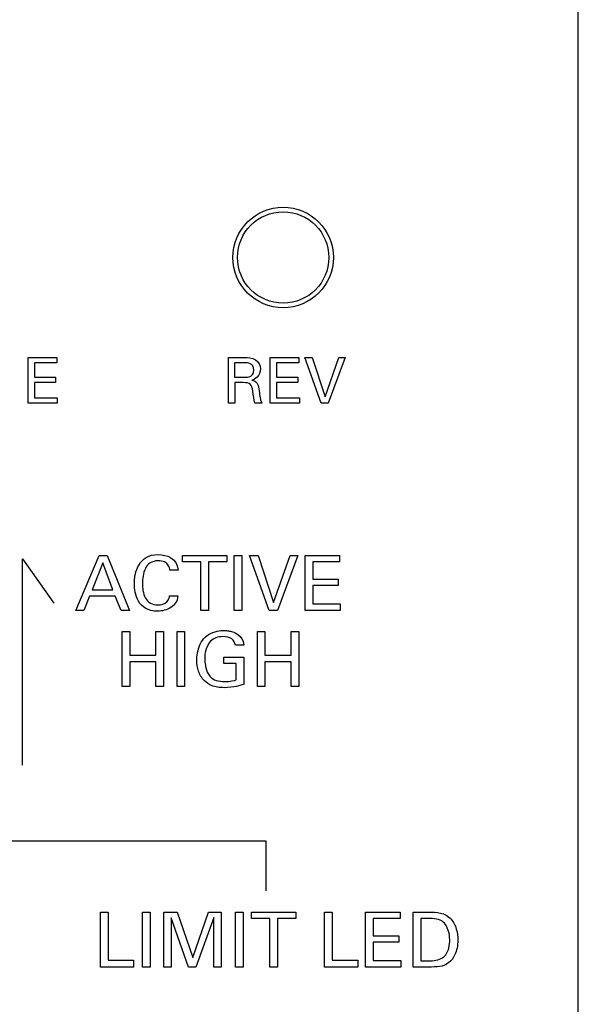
# Model space of a CAD drawing. Header units: inches. Extents: x 0 to 34, y 0 to 22.
# Tile 21 of 89: x 18.6 to 19.2, y 6.2 to 7.2. Entities that reach past the tile are written whole.
import ezdxf

# ---------------------------------------------------------------- set-up
doc = ezdxf.new("R2010")
doc.units = ezdxf.units.IN
doc.header["$LTSCALE"] = 1.87
doc.header["$MEASUREMENT"] = 0
doc.layers.get('0').update_dxf_attribs({"linetype": 'CONTINUOUS'})
doc.layers.add('DATUMCURVES', color=7, linetype='CONTINUOUS')

msp = doc.modelspace()

# ---------------------------------------------------------------- linework, layer by layer
at = {"color": 7, "linetype": 'CONTINUOUS'}
for radius in [0.055, 0.05]:
    msp.add_circle((18.8955, 6.974), radius, dxfattribs=at)
at = {"layer": 'DATUMCURVES', "color": 40, "linetype": 'CONTINUOUS'}
for points in [[(19.2187, 3.8002, 0.334), (19.2187, 3.8002, 0.334), (19.2187, 7.4971, 0.334), (19.2187, 7.4971, 0.334)], [(18.6162, 6.8645, 0.334), (18.6162, 6.8645, 0.334), (18.6476, 6.8645, 0.334), (18.6476, 6.8645, 0.334)], [(18.6162, 6.8144, 0.334), (18.6162, 6.8144, 0.334), (18.6162, 6.8645, 0.334), (18.6162, 6.8645, 0.334)], [(18.6476, 6.8586, 0.334), (18.6476, 6.8586, 0.334), (18.6231, 6.8586, 0.334), (18.6231, 6.8586, 0.334)], [(18.6231, 6.8586, 0.334), (18.6231, 6.8586, 0.334), (18.6231, 6.843, 0.334), (18.6231, 6.843, 0.334)], [(18.6476, 6.8645, 0.334), (18.6476, 6.8645, 0.334), (18.6476, 6.8586, 0.334), (18.6476, 6.8586, 0.334)], [(18.8357, 6.8645, 0.334), (18.8357, 6.8645, 0.334), (18.8536, 6.8645, 0.334), (18.8536, 6.8645, 0.334)], [(18.8357, 6.8144, 0.334), (18.8357, 6.8144, 0.334), (18.8357, 6.8645, 0.334), (18.8357, 6.8645, 0.334)], [(18.8534, 6.8587, 0.334), (18.8534, 6.8587, 0.334), (18.8424, 6.8587, 0.334), (18.8424, 6.8587, 0.334)], [(18.8424, 6.8587, 0.334), (18.8424, 6.8587, 0.334), (18.8424, 6.8429, 0.334), (18.8424, 6.8429, 0.334)], [(18.8634, 6.8505, 0.334), (18.8634, 6.8587, 0.334), (18.8562, 6.8587, 0.334), (18.8534, 6.8587, 0.334)], [(18.8813, 6.8645, 0.334), (18.8813, 6.8645, 0.334), (18.9128, 6.8645, 0.334), (18.9128, 6.8645, 0.334)], [(18.8813, 6.8144, 0.334), (18.8813, 6.8144, 0.334), (18.8813, 6.8645, 0.334), (18.8813, 6.8645, 0.334)], [(18.9128, 6.8586, 0.334), (18.9128, 6.8586, 0.334), (18.8883, 6.8586, 0.334), (18.8883, 6.8586, 0.334)], [(18.8883, 6.8586, 0.334), (18.8883, 6.8586, 0.334), (18.8883, 6.843, 0.334), (18.8883, 6.843, 0.334)], [(18.9128, 6.8645, 0.334), (18.9128, 6.8645, 0.334), (18.9128, 6.8586, 0.334), (18.9128, 6.8586, 0.334)], [(18.9373, 6.8144, 0.334), (18.9373, 6.8144, 0.334), (18.9194, 6.8645, 0.334), (18.9194, 6.8645, 0.334)], [(18.9194, 6.8645, 0.334), (18.9194, 6.8645, 0.334), (18.9271, 6.8645, 0.334), (18.9271, 6.8645, 0.334)], [(18.9271, 6.8645, 0.334), (18.9271, 6.8645, 0.334), (18.9414, 6.8216, 0.334), (18.9414, 6.8216, 0.334)], [(18.9414, 6.8216, 0.334), (18.9414, 6.8216, 0.334), (18.9564, 6.8645, 0.334), (18.9564, 6.8645, 0.334)], [(18.9634, 6.8645, 0.334), (18.9634, 6.8645, 0.334), (18.9449, 6.8144, 0.334), (18.9449, 6.8144, 0.334)], [(18.9564, 6.8645, 0.334), (18.9564, 6.8645, 0.334), (18.9634, 6.8645, 0.334), (18.9634, 6.8645, 0.334)], [(18.86, 6.844, 0.334), (18.861, 6.8446, 0.334), (18.8634, 6.8464, 0.334), (18.8634, 6.8505, 0.334)], [(18.6231, 6.843, 0.334), (18.6231, 6.843, 0.334), (18.6464, 6.843, 0.334), (18.6464, 6.843, 0.334)], [(18.6464, 6.8371, 0.334), (18.6464, 6.8371, 0.334), (18.6231, 6.8371, 0.334), (18.6231, 6.8371, 0.334)], [(18.6231, 6.8371, 0.334), (18.6231, 6.8371, 0.334), (18.6231, 6.8205, 0.334), (18.6231, 6.8205, 0.334)], [(18.6464, 6.843, 0.334), (18.6464, 6.843, 0.334), (18.6464, 6.8371, 0.334), (18.6464, 6.8371, 0.334)], [(18.8424, 6.8429, 0.334), (18.8424, 6.8429, 0.334), (18.8534, 6.8429, 0.334), (18.8534, 6.8429, 0.334)], [(18.8513, 6.837, 0.334), (18.8513, 6.837, 0.334), (18.8426, 6.837, 0.334), (18.8426, 6.837, 0.334)], [(18.8426, 6.837, 0.334), (18.8426, 6.837, 0.334), (18.8426, 6.8144, 0.334), (18.8426, 6.8144, 0.334)], [(18.8534, 6.8429, 0.334), (18.8542, 6.8429, 0.334), (18.8581, 6.8429, 0.334), (18.86, 6.844, 0.334)], [(18.8883, 6.843, 0.334), (18.8883, 6.843, 0.334), (18.9116, 6.843, 0.334), (18.9116, 6.843, 0.334)], [(18.9116, 6.8371, 0.334), (18.9116, 6.8371, 0.334), (18.8883, 6.8371, 0.334), (18.8883, 6.8371, 0.334)], [(18.8883, 6.8371, 0.334), (18.8883, 6.8371, 0.334), (18.8883, 6.8205, 0.334), (18.8883, 6.8205, 0.334)], [(18.9116, 6.843, 0.334), (18.9116, 6.843, 0.334), (18.9116, 6.8371, 0.334), (18.9116, 6.8371, 0.334)], [(18.6482, 6.8144, 0.334), (18.6482, 6.8144, 0.334), (18.6162, 6.8144, 0.334), (18.6162, 6.8144, 0.334)], [(18.6231, 6.8205, 0.334), (18.6231, 6.8205, 0.334), (18.6482, 6.8205, 0.334), (18.6482, 6.8205, 0.334)], [(18.6482, 6.8205, 0.334), (18.6482, 6.8205, 0.334), (18.6482, 6.8144, 0.334), (18.6482, 6.8144, 0.334)], [(18.8426, 6.8144, 0.334), (18.8426, 6.8144, 0.334), (18.8357, 6.8144, 0.334), (18.8357, 6.8144, 0.334)], [(18.872, 6.8144, 0.334), (18.872, 6.8144, 0.334), (18.8646, 6.8144, 0.334), (18.8646, 6.8144, 0.334)], [(18.9133, 6.8144, 0.334), (18.9133, 6.8144, 0.334), (18.8813, 6.8144, 0.334), (18.8813, 6.8144, 0.334)], [(18.8883, 6.8205, 0.334), (18.8883, 6.8205, 0.334), (18.9133, 6.8205, 0.334), (18.9133, 6.8205, 0.334)], [(18.9133, 6.8205, 0.334), (18.9133, 6.8205, 0.334), (18.9133, 6.8144, 0.334), (18.9133, 6.8144, 0.334)], [(18.9449, 6.8144, 0.334), (18.9449, 6.8144, 0.334), (18.9373, 6.8144, 0.334), (18.9373, 6.8144, 0.334)], [(18.61, 6.6441, 0.334), (18.61, 6.6441, 0.334), (18.6443, 6.5955, 0.334), (18.6443, 6.5955, 0.334)], [(18.61, 6.4182, 0.334), (18.61, 6.4182, 0.334), (18.61, 6.6441, 0.334), (18.61, 6.6441, 0.334)], [(18.6686, 6.5877, 0.334), (18.6686, 6.5877, 0.334), (18.6939, 6.6479, 0.334), (18.6939, 6.6479, 0.334)], [(18.6939, 6.6479, 0.334), (18.6939, 6.6479, 0.334), (18.7028, 6.6479, 0.334), (18.7028, 6.6479, 0.334)], [(18.7028, 6.6479, 0.334), (18.7028, 6.6479, 0.334), (18.7272, 6.5877, 0.334), (18.7272, 6.5877, 0.334)], [(18.7853, 6.6408, 0.334), (18.7853, 6.6408, 0.334), (18.7853, 6.6479, 0.334), (18.7853, 6.6479, 0.334)], [(18.7853, 6.6479, 0.334), (18.7853, 6.6479, 0.334), (18.8339, 6.6479, 0.334), (18.8339, 6.6479, 0.334)], [(18.8055, 6.6408, 0.334), (18.8055, 6.6408, 0.334), (18.7853, 6.6408, 0.334), (18.7853, 6.6408, 0.334)], [(18.8055, 6.5877, 0.334), (18.8055, 6.5877, 0.334), (18.8055, 6.6408, 0.334), (18.8055, 6.6408, 0.334)], [(18.8339, 6.6408, 0.334), (18.8339, 6.6408, 0.334), (18.8137, 6.6408, 0.334), (18.8137, 6.6408, 0.334)], [(18.8137, 6.6408, 0.334), (18.8137, 6.6408, 0.334), (18.8137, 6.5877, 0.334), (18.8137, 6.5877, 0.334)], [(18.8339, 6.6479, 0.334), (18.8339, 6.6479, 0.334), (18.8339, 6.6408, 0.334), (18.8339, 6.6408, 0.334)], [(18.8418, 6.6479, 0.334), (18.8418, 6.6479, 0.334), (18.8501, 6.6479, 0.334), (18.8501, 6.6479, 0.334)], [(18.8418, 6.5877, 0.334), (18.8418, 6.5877, 0.334), (18.8418, 6.6479, 0.334), (18.8418, 6.6479, 0.334)], [(18.8501, 6.6479, 0.334), (18.8501, 6.6479, 0.334), (18.8501, 6.5877, 0.334), (18.8501, 6.5877, 0.334)], [(18.8802, 6.5877, 0.334), (18.8802, 6.5877, 0.334), (18.8588, 6.6479, 0.334), (18.8588, 6.6479, 0.334)], [(18.8588, 6.6479, 0.334), (18.8588, 6.6479, 0.334), (18.8681, 6.6479, 0.334), (18.8681, 6.6479, 0.334)], [(18.8681, 6.6479, 0.334), (18.8681, 6.6479, 0.334), (18.8851, 6.5964, 0.334), (18.8851, 6.5964, 0.334)], [(18.8851, 6.5964, 0.334), (18.8851, 6.5964, 0.334), (18.9032, 6.6479, 0.334), (18.9032, 6.6479, 0.334)], [(18.9116, 6.6479, 0.334), (18.9116, 6.6479, 0.334), (18.8894, 6.5877, 0.334), (18.8894, 6.5877, 0.334)], [(18.9032, 6.6479, 0.334), (18.9032, 6.6479, 0.334), (18.9116, 6.6479, 0.334), (18.9116, 6.6479, 0.334)], [(18.9196, 6.6479, 0.334), (18.9196, 6.6479, 0.334), (18.9573, 6.6479, 0.334), (18.9573, 6.6479, 0.334)], [(18.9196, 6.5877, 0.334), (18.9196, 6.5877, 0.334), (18.9196, 6.6479, 0.334), (18.9196, 6.6479, 0.334)], [(18.9573, 6.6408, 0.334), (18.9573, 6.6408, 0.334), (18.9279, 6.6408, 0.334), (18.9279, 6.6408, 0.334)], [(18.9279, 6.6408, 0.334), (18.9279, 6.6408, 0.334), (18.9279, 6.622, 0.334), (18.9279, 6.622, 0.334)], [(18.9573, 6.6479, 0.334), (18.9573, 6.6479, 0.334), (18.9573, 6.6408, 0.334), (18.9573, 6.6408, 0.334)], [(18.698, 6.6396, 0.334), (18.698, 6.6396, 0.334), (18.6863, 6.6101, 0.334), (18.6863, 6.6101, 0.334)], [(18.7091, 6.6101, 0.334), (18.7091, 6.6101, 0.334), (18.698, 6.6396, 0.334), (18.698, 6.6396, 0.334)], [(18.7805, 6.6316, 0.334), (18.7805, 6.6316, 0.334), (18.7716, 6.6316, 0.334), (18.7716, 6.6316, 0.334)], [(18.9279, 6.622, 0.334), (18.9279, 6.622, 0.334), (18.9559, 6.622, 0.334), (18.9559, 6.622, 0.334)], [(18.9559, 6.622, 0.334), (18.9559, 6.622, 0.334), (18.9559, 6.615, 0.334), (18.9559, 6.615, 0.334)], [(18.6863, 6.6101, 0.334), (18.6863, 6.6101, 0.334), (18.7091, 6.6101, 0.334), (18.7091, 6.6101, 0.334)], [(18.9559, 6.615, 0.334), (18.9559, 6.615, 0.334), (18.9279, 6.615, 0.334), (18.9279, 6.615, 0.334)], [(18.9279, 6.615, 0.334), (18.9279, 6.615, 0.334), (18.9279, 6.595, 0.334), (18.9279, 6.595, 0.334)], [(18.6836, 6.6034, 0.334), (18.6836, 6.6034, 0.334), (18.6771, 6.5877, 0.334), (18.6771, 6.5877, 0.334)], [(18.7116, 6.6034, 0.334), (18.7116, 6.6034, 0.334), (18.6836, 6.6034, 0.334), (18.6836, 6.6034, 0.334)], [(18.7181, 6.5877, 0.334), (18.7181, 6.5877, 0.334), (18.7116, 6.6034, 0.334), (18.7116, 6.6034, 0.334)], [(18.7712, 6.6035, 0.334), (18.7712, 6.6035, 0.334), (18.7803, 6.6035, 0.334), (18.7803, 6.6035, 0.334)], [(18.6771, 6.5877, 0.334), (18.6771, 6.5877, 0.334), (18.6686, 6.5877, 0.334), (18.6686, 6.5877, 0.334)], [(18.7272, 6.5877, 0.334), (18.7272, 6.5877, 0.334), (18.7181, 6.5877, 0.334), (18.7181, 6.5877, 0.334)], [(18.8137, 6.5877, 0.334), (18.8137, 6.5877, 0.334), (18.8055, 6.5877, 0.334), (18.8055, 6.5877, 0.334)], [(18.8501, 6.5877, 0.334), (18.8501, 6.5877, 0.334), (18.8418, 6.5877, 0.334), (18.8418, 6.5877, 0.334)], [(18.8894, 6.5877, 0.334), (18.8894, 6.5877, 0.334), (18.8802, 6.5877, 0.334), (18.8802, 6.5877, 0.334)], [(18.958, 6.5877, 0.334), (18.958, 6.5877, 0.334), (18.9196, 6.5877, 0.334), (18.9196, 6.5877, 0.334)], [(18.9279, 6.595, 0.334), (18.9279, 6.595, 0.334), (18.958, 6.595, 0.334), (18.958, 6.595, 0.334)], [(18.958, 6.595, 0.334), (18.958, 6.595, 0.334), (18.958, 6.5877, 0.334), (18.958, 6.5877, 0.334)], [(18.7191, 6.5044, 0.334), (18.7191, 6.5044, 0.334), (18.7191, 6.5645, 0.334), (18.7191, 6.5645, 0.334)], [(18.7191, 6.5645, 0.334), (18.7191, 6.5645, 0.334), (18.7275, 6.5645, 0.334), (18.7275, 6.5645, 0.334)], [(18.7275, 6.5645, 0.334), (18.7275, 6.5645, 0.334), (18.7275, 6.5387, 0.334), (18.7275, 6.5387, 0.334)], [(18.7561, 6.5387, 0.334), (18.7561, 6.5387, 0.334), (18.7561, 6.5645, 0.334), (18.7561, 6.5645, 0.334)], [(18.7561, 6.5645, 0.334), (18.7561, 6.5645, 0.334), (18.7644, 6.5645, 0.334), (18.7644, 6.5645, 0.334)], [(18.7644, 6.5645, 0.334), (18.7644, 6.5645, 0.334), (18.7644, 6.5044, 0.334), (18.7644, 6.5044, 0.334)], [(18.7793, 6.5645, 0.334), (18.7793, 6.5645, 0.334), (18.7876, 6.5645, 0.334), (18.7876, 6.5645, 0.334)], [(18.7793, 6.5044, 0.334), (18.7793, 6.5044, 0.334), (18.7793, 6.5645, 0.334), (18.7793, 6.5645, 0.334)], [(18.7876, 6.5645, 0.334), (18.7876, 6.5645, 0.334), (18.7876, 6.5044, 0.334), (18.7876, 6.5044, 0.334)], [(18.8673, 6.5645, 0.334), (18.8673, 6.5645, 0.334), (18.8756, 6.5645, 0.334), (18.8756, 6.5645, 0.334)], [(18.8673, 6.5044, 0.334), (18.8673, 6.5044, 0.334), (18.8673, 6.5645, 0.334), (18.8673, 6.5645, 0.334)], [(18.8756, 6.5645, 0.334), (18.8756, 6.5645, 0.334), (18.8756, 6.5387, 0.334), (18.8756, 6.5387, 0.334)], [(18.9042, 6.5645, 0.334), (18.9042, 6.5645, 0.334), (18.9126, 6.5645, 0.334), (18.9126, 6.5645, 0.334)], [(18.9042, 6.5387, 0.334), (18.9042, 6.5387, 0.334), (18.9042, 6.5645, 0.334), (18.9042, 6.5645, 0.334)], [(18.9126, 6.5645, 0.334), (18.9126, 6.5645, 0.334), (18.9126, 6.5044, 0.334), (18.9126, 6.5044, 0.334)], [(18.8483, 6.5591, 0.334), (18.8519, 6.5554, 0.334), (18.8521, 6.5519, 0.334), (18.8523, 6.5495, 0.334)], [(18.8523, 6.5495, 0.334), (18.8523, 6.5495, 0.334), (18.8432, 6.5495, 0.334), (18.8432, 6.5495, 0.334)], [(18.7275, 6.5387, 0.334), (18.7275, 6.5387, 0.334), (18.7561, 6.5387, 0.334), (18.7561, 6.5387, 0.334)], [(18.8305, 6.5294, 0.334), (18.8305, 6.5294, 0.334), (18.8305, 6.5364, 0.334), (18.8305, 6.5364, 0.334)], [(18.8305, 6.5364, 0.334), (18.8305, 6.5364, 0.334), (18.8526, 6.5364, 0.334), (18.8526, 6.5364, 0.334)], [(18.8526, 6.5364, 0.334), (18.8526, 6.5364, 0.334), (18.8526, 6.5067, 0.334), (18.8526, 6.5067, 0.334)], [(18.8756, 6.5387, 0.334), (18.8756, 6.5387, 0.334), (18.9042, 6.5387, 0.334), (18.9042, 6.5387, 0.334)], [(18.7561, 6.5315, 0.334), (18.7561, 6.5315, 0.334), (18.7275, 6.5315, 0.334), (18.7275, 6.5315, 0.334)], [(18.7275, 6.5315, 0.334), (18.7275, 6.5315, 0.334), (18.7275, 6.5044, 0.334), (18.7275, 6.5044, 0.334)], [(18.7561, 6.5044, 0.334), (18.7561, 6.5044, 0.334), (18.7561, 6.5315, 0.334), (18.7561, 6.5315, 0.334)], [(18.8442, 6.5294, 0.334), (18.8442, 6.5294, 0.334), (18.8305, 6.5294, 0.334), (18.8305, 6.5294, 0.334)], [(18.8442, 6.5116, 0.334), (18.8442, 6.5116, 0.334), (18.8442, 6.5294, 0.334), (18.8442, 6.5294, 0.334)], [(18.8756, 6.5315, 0.334), (18.8756, 6.5315, 0.334), (18.8756, 6.5044, 0.334), (18.8756, 6.5044, 0.334)], [(18.9042, 6.5315, 0.334), (18.9042, 6.5315, 0.334), (18.8756, 6.5315, 0.334), (18.8756, 6.5315, 0.334)], [(18.9042, 6.5044, 0.334), (18.9042, 6.5044, 0.334), (18.9042, 6.5315, 0.334), (18.9042, 6.5315, 0.334)], [(18.7275, 6.5044, 0.334), (18.7275, 6.5044, 0.334), (18.7191, 6.5044, 0.334), (18.7191, 6.5044, 0.334)], [(18.7644, 6.5044, 0.334), (18.7644, 6.5044, 0.334), (18.7561, 6.5044, 0.334), (18.7561, 6.5044, 0.334)], [(18.7876, 6.5044, 0.334), (18.7876, 6.5044, 0.334), (18.7793, 6.5044, 0.334), (18.7793, 6.5044, 0.334)], [(18.8756, 6.5044, 0.334), (18.8756, 6.5044, 0.334), (18.8673, 6.5044, 0.334), (18.8673, 6.5044, 0.334)], [(18.9126, 6.5044, 0.334), (18.9126, 6.5044, 0.334), (18.9042, 6.5044, 0.334), (18.9042, 6.5044, 0.334)], [(18.8768, 6.335, 0.334), (18.8768, 6.335, 0.334), (18.4726, 6.335, 0.334), (18.4726, 6.335, 0.334)], [(18.8768, 6.2806, 0.334), (18.8768, 6.2806, 0.334), (18.8768, 6.335, 0.334), (18.8768, 6.335, 0.334)], [(18.6955, 6.1972, 0.334), (18.6955, 6.1972, 0.334), (18.6955, 6.2573, 0.334), (18.6955, 6.2573, 0.334)], [(18.6955, 6.2573, 0.334), (18.6955, 6.2573, 0.334), (18.7038, 6.2573, 0.334), (18.7038, 6.2573, 0.334)], [(18.7038, 6.2573, 0.334), (18.7038, 6.2573, 0.334), (18.7038, 6.2046, 0.334), (18.7038, 6.2046, 0.334)], [(18.7414, 6.1972, 0.334), (18.7414, 6.1972, 0.334), (18.7414, 6.2573, 0.334), (18.7414, 6.2573, 0.334)], [(18.7414, 6.2573, 0.334), (18.7414, 6.2573, 0.334), (18.7498, 6.2573, 0.334), (18.7498, 6.2573, 0.334)], [(18.7498, 6.2573, 0.334), (18.7498, 6.2573, 0.334), (18.7498, 6.1972, 0.334), (18.7498, 6.1972, 0.334)], [(18.7648, 6.1972, 0.334), (18.7648, 6.1972, 0.334), (18.7648, 6.2573, 0.334), (18.7648, 6.2573, 0.334)], [(18.7648, 6.2573, 0.334), (18.7648, 6.2573, 0.334), (18.7795, 6.2573, 0.334), (18.7795, 6.2573, 0.334)], [(18.7795, 6.2573, 0.334), (18.7795, 6.2573, 0.334), (18.7965, 6.2077, 0.334), (18.7965, 6.2077, 0.334)], [(18.7965, 6.2077, 0.334), (18.7965, 6.2077, 0.334), (18.8139, 6.2573, 0.334), (18.8139, 6.2573, 0.334)], [(18.8139, 6.2573, 0.334), (18.8139, 6.2573, 0.334), (18.8277, 6.2573, 0.334), (18.8277, 6.2573, 0.334)], [(18.8277, 6.2573, 0.334), (18.8277, 6.2573, 0.334), (18.8277, 6.1972, 0.334), (18.8277, 6.1972, 0.334)], [(18.8433, 6.1972, 0.334), (18.8433, 6.1972, 0.334), (18.8433, 6.2573, 0.334), (18.8433, 6.2573, 0.334)], [(18.8433, 6.2573, 0.334), (18.8433, 6.2573, 0.334), (18.8516, 6.2573, 0.334), (18.8516, 6.2573, 0.334)], [(18.8516, 6.2573, 0.334), (18.8516, 6.2573, 0.334), (18.8516, 6.1972, 0.334), (18.8516, 6.1972, 0.334)], [(18.8608, 6.2573, 0.334), (18.8608, 6.2573, 0.334), (18.9094, 6.2573, 0.334), (18.9094, 6.2573, 0.334)], [(18.8608, 6.2502, 0.334), (18.8608, 6.2502, 0.334), (18.8608, 6.2573, 0.334), (18.8608, 6.2573, 0.334)], [(18.9094, 6.2573, 0.334), (18.9094, 6.2573, 0.334), (18.9094, 6.2502, 0.334), (18.9094, 6.2502, 0.334)], [(18.9409, 6.1972, 0.334), (18.9409, 6.1972, 0.334), (18.9409, 6.2573, 0.334), (18.9409, 6.2573, 0.334)], [(18.9409, 6.2573, 0.334), (18.9409, 6.2573, 0.334), (18.9492, 6.2573, 0.334), (18.9492, 6.2573, 0.334)], [(18.9492, 6.2573, 0.334), (18.9492, 6.2573, 0.334), (18.9492, 6.2046, 0.334), (18.9492, 6.2046, 0.334)], [(18.9858, 6.1972, 0.334), (18.9858, 6.1972, 0.334), (18.9858, 6.2573, 0.334), (18.9858, 6.2573, 0.334)], [(18.9858, 6.2573, 0.334), (18.9858, 6.2573, 0.334), (19.0236, 6.2573, 0.334), (19.0236, 6.2573, 0.334)], [(19.0236, 6.2573, 0.334), (19.0236, 6.2573, 0.334), (19.0236, 6.2502, 0.334), (19.0236, 6.2502, 0.334)], [(19.0378, 6.1972, 0.334), (19.0378, 6.1972, 0.334), (19.0378, 6.2573, 0.334), (19.0378, 6.2573, 0.334)], [(19.0378, 6.2573, 0.334), (19.0378, 6.2573, 0.334), (19.0552, 6.2573, 0.334), (19.0552, 6.2573, 0.334)], [(18.7728, 6.251, 0.334), (18.7728, 6.251, 0.334), (18.7728, 6.1972, 0.334), (18.7728, 6.1972, 0.334)], [(18.7918, 6.1972, 0.334), (18.7918, 6.1972, 0.334), (18.7728, 6.251, 0.334), (18.7728, 6.251, 0.334)], [(18.8195, 6.2513, 0.334), (18.8195, 6.2513, 0.334), (18.7998, 6.1972, 0.334), (18.7998, 6.1972, 0.334)], [(18.8195, 6.1972, 0.334), (18.8195, 6.1972, 0.334), (18.8195, 6.2513, 0.334), (18.8195, 6.2513, 0.334)], [(18.881, 6.2502, 0.334), (18.881, 6.2502, 0.334), (18.8608, 6.2502, 0.334), (18.8608, 6.2502, 0.334)], [(18.881, 6.1972, 0.334), (18.881, 6.1972, 0.334), (18.881, 6.2502, 0.334), (18.881, 6.2502, 0.334)], [(18.8893, 6.2502, 0.334), (18.8893, 6.2502, 0.334), (18.8893, 6.1972, 0.334), (18.8893, 6.1972, 0.334)], [(18.9094, 6.2502, 0.334), (18.9094, 6.2502, 0.334), (18.8893, 6.2502, 0.334), (18.8893, 6.2502, 0.334)], [(18.9942, 6.2502, 0.334), (18.9942, 6.2502, 0.334), (18.9942, 6.2315, 0.334), (18.9942, 6.2315, 0.334)], [(19.0236, 6.2502, 0.334), (19.0236, 6.2502, 0.334), (18.9942, 6.2502, 0.334), (18.9942, 6.2502, 0.334)], [(19.0461, 6.2504, 0.334), (19.0461, 6.2504, 0.334), (19.0461, 6.204, 0.334), (19.0461, 6.204, 0.334)], [(19.0561, 6.2504, 0.334), (19.0561, 6.2504, 0.334), (19.0461, 6.2504, 0.334), (19.0461, 6.2504, 0.334)], [(18.9942, 6.2315, 0.334), (18.9942, 6.2315, 0.334), (19.0222, 6.2315, 0.334), (19.0222, 6.2315, 0.334)], [(19.0222, 6.2315, 0.334), (19.0222, 6.2315, 0.334), (19.0222, 6.2245, 0.334), (19.0222, 6.2245, 0.334)], [(18.9942, 6.2245, 0.334), (18.9942, 6.2245, 0.334), (18.9942, 6.2045, 0.334), (18.9942, 6.2045, 0.334)], [(19.0222, 6.2245, 0.334), (19.0222, 6.2245, 0.334), (18.9942, 6.2245, 0.334), (18.9942, 6.2245, 0.334)], [(18.7038, 6.2046, 0.334), (18.7038, 6.2046, 0.334), (18.7318, 6.2046, 0.334), (18.7318, 6.2046, 0.334)], [(18.7318, 6.2046, 0.334), (18.7318, 6.2046, 0.334), (18.7318, 6.1972, 0.334), (18.7318, 6.1972, 0.334)], [(18.9492, 6.2046, 0.334), (18.9492, 6.2046, 0.334), (18.9772, 6.2046, 0.334), (18.9772, 6.2046, 0.334)], [(18.9772, 6.2046, 0.334), (18.9772, 6.2046, 0.334), (18.9772, 6.1972, 0.334), (18.9772, 6.1972, 0.334)], [(18.9942, 6.2045, 0.334), (18.9942, 6.2045, 0.334), (19.0243, 6.2045, 0.334), (19.0243, 6.2045, 0.334)], [(19.0243, 6.2045, 0.334), (19.0243, 6.2045, 0.334), (19.0243, 6.1972, 0.334), (19.0243, 6.1972, 0.334)], [(19.0461, 6.204, 0.334), (19.0461, 6.204, 0.334), (19.0543, 6.204, 0.334), (19.0543, 6.204, 0.334)], [(18.7318, 6.1972, 0.334), (18.7318, 6.1972, 0.334), (18.6955, 6.1972, 0.334), (18.6955, 6.1972, 0.334)], [(18.7498, 6.1972, 0.334), (18.7498, 6.1972, 0.334), (18.7414, 6.1972, 0.334), (18.7414, 6.1972, 0.334)], [(18.7728, 6.1972, 0.334), (18.7728, 6.1972, 0.334), (18.7648, 6.1972, 0.334), (18.7648, 6.1972, 0.334)], [(18.7998, 6.1972, 0.334), (18.7998, 6.1972, 0.334), (18.7918, 6.1972, 0.334), (18.7918, 6.1972, 0.334)], [(18.8277, 6.1972, 0.334), (18.8277, 6.1972, 0.334), (18.8195, 6.1972, 0.334), (18.8195, 6.1972, 0.334)], [(18.8516, 6.1972, 0.334), (18.8516, 6.1972, 0.334), (18.8433, 6.1972, 0.334), (18.8433, 6.1972, 0.334)], [(18.8893, 6.1972, 0.334), (18.8893, 6.1972, 0.334), (18.881, 6.1972, 0.334), (18.881, 6.1972, 0.334)], [(18.9772, 6.1972, 0.334), (18.9772, 6.1972, 0.334), (18.9409, 6.1972, 0.334), (18.9409, 6.1972, 0.334)], [(19.0243, 6.1972, 0.334), (19.0243, 6.1972, 0.334), (18.9858, 6.1972, 0.334), (18.9858, 6.1972, 0.334)], [(19.0547, 6.1972, 0.334), (19.0547, 6.1972, 0.334), (19.0378, 6.1972, 0.334), (19.0378, 6.1972, 0.334)]]:
    msp.add_open_spline(points, degree=3, dxfattribs=at)
for points, knots in [([(18.8536, 6.8645, 0.334), (18.8562, 6.8645, 0.334), (18.8669, 6.864, 0.334), (18.8724, 6.8523, 0.334), (18.8677, 6.8419, 0.334), (18.8628, 6.8402, 0.334), (18.8612, 6.8398, 0.334)], [0, 0, 0, 0, 0.264821, 0.533861, 0.770338, 1, 1, 1, 1]), ([(18.8646, 6.8144, 0.334), (18.8635, 6.8177, 0.334), (18.8618, 6.8346, 0.334), (18.8597, 6.837, 0.334), (18.8513, 6.837, 0.334)], [0, 0, 0, 0, 0.34409, 1, 1, 1, 1]), ([(18.8612, 6.8398, 0.334), (18.8636, 6.8391, 0.334), (18.8672, 6.8376, 0.334), (18.8691, 6.8306, 0.334), (18.8698, 6.8219, 0.334), (18.871, 6.8171, 0.334), (18.872, 6.8144, 0.334)], [0, 0, 0, 0, 0.257195, 0.51439, 0.757195, 1, 1, 1, 1]), ([(18.733, 6.6235, 0.334), (18.7331, 6.6248, 0.334), (18.734, 6.6295, 0.334), (18.7384, 6.6416, 0.334), (18.7529, 6.6527, 0.334), (18.7794, 6.6453, 0.334), (18.7805, 6.6316, 0.334)], [0, 0, 0, 0, 0.075554, 0.277032, 0.679987, 1, 1, 1, 1]), ([(18.7716, 6.6316, 0.334), (18.7714, 6.6327, 0.334), (18.7708, 6.6366, 0.334), (18.7661, 6.641, 0.334), (18.758, 6.6427, 0.334), (18.749, 6.6402, 0.334), (18.7442, 6.6337, 0.334), (18.7418, 6.6252, 0.334), (18.7413, 6.6171, 0.334), (18.7416, 6.612, 0.334), (18.742, 6.6095, 0.334)], [0, 0, 0, 0, 0.194779, 0.292169, 0.389558, 0.511459, 0.633359, 0.75526, 0.87716, 1, 1, 1, 1]), ([(18.7803, 6.6035, 0.334), (18.7797, 6.5976, 0.334), (18.7737, 6.5892, 0.334), (18.7571, 6.5856, 0.334), (18.744, 6.5891, 0.334), (18.7366, 6.5972, 0.334), (18.7331, 6.6076, 0.334), (18.7324, 6.6161, 0.334), (18.7327, 6.6214, 0.334), (18.733, 6.6235, 0.334)], [0, 0, 0, 0, 0.147096, 0.294192, 0.445069, 0.595947, 0.746824, 0.897701, 1, 1, 1, 1]), ([(18.742, 6.6095, 0.334), (18.7425, 6.6065, 0.334), (18.7449, 6.5985, 0.334), (18.7544, 6.5916, 0.334), (18.7694, 6.5958, 0.334), (18.7709, 6.6021, 0.334), (18.7712, 6.6035, 0.334)], [0, 0, 0, 0, 0.2182, 0.610959, 0.820151, 1, 1, 1, 1]), ([(18.8009, 6.5334, 0.334), (18.8009, 6.5364, 0.334), (18.8016, 6.5463, 0.334), (18.8099, 6.5608, 0.334), (18.8238, 6.5655, 0.334), (18.8306, 6.5656, 0.334), (18.8343, 6.5655, 0.334), (18.8406, 6.5644, 0.334), (18.8454, 6.562, 0.334), (18.8483, 6.5591, 0.334)], [0, 0, 0, 0, 0.213537, 0.427074, 0.537939, 0.648805, 0.736604, 0.824403, 1, 1, 1, 1]), ([(18.8432, 6.5495, 0.334), (18.8428, 6.5523, 0.334), (18.8402, 6.5571, 0.334), (18.831, 6.5595, 0.334), (18.8215, 6.5582, 0.334), (18.8145, 6.5533, 0.334), (18.8102, 6.5438, 0.334), (18.8094, 6.5357, 0.334), (18.8098, 6.5299, 0.334), (18.8103, 6.5273, 0.334)], [0, 0, 0, 0, 0.154831, 0.309661, 0.417166, 0.52467, 0.700927, 0.877184, 1, 1, 1, 1]), ([(18.8526, 6.5067, 0.334), (18.8508, 6.5061, 0.334), (18.8454, 6.5043, 0.334), (18.8334, 6.5027, 0.334), (18.8233, 6.5034, 0.334), (18.8155, 6.5055, 0.334), (18.8078, 6.5109, 0.334), (18.8022, 6.5207, 0.334), (18.8009, 6.5292, 0.334), (18.8009, 6.5334, 0.334)], [0, 0, 0, 0, 0.139694, 0.279387, 0.354872, 0.430357, 0.581328, 0.790664, 1, 1, 1, 1]), ([(18.8103, 6.5273, 0.334), (18.8104, 6.5266, 0.334), (18.8113, 6.5226, 0.334), (18.8142, 6.5151, 0.334), (18.822, 6.5104, 0.334), (18.8355, 6.509, 0.334), (18.8423, 6.511, 0.334), (18.8442, 6.5116, 0.334)], [0, 0, 0, 0, 0.044979, 0.247383, 0.423216, 0.599049, 1, 1, 1, 1]), ([(19.0552, 6.2573, 0.334), (19.0592, 6.2573, 0.334), (19.0679, 6.2575, 0.334), (19.0796, 6.2513, 0.334), (19.0858, 6.2391, 0.334), (19.0877, 6.224, 0.334), (19.0841, 6.2095, 0.334), (19.0761, 6.2004, 0.334), (19.0673, 6.1972, 0.334), (19.0591, 6.1972, 0.334), (19.0547, 6.1972, 0.334)], [0, 0, 0, 0, 0.106291, 0.212581, 0.297465, 0.382348, 0.516059, 0.64977, 0.824885, 1, 1, 1, 1]), ([(19.0779, 6.2264, 0.334), (19.0779, 6.2275, 0.334), (19.078, 6.2337, 0.334), (19.0724, 6.2481, 0.334), (19.0634, 6.2504, 0.334), (19.0561, 6.2504, 0.334)], [0, 0, 0, 0, 0.297965, 0.595931, 1, 1, 1, 1]), ([(19.0543, 6.204, 0.334), (19.06, 6.204, 0.334), (19.0718, 6.2054, 0.334), (19.0778, 6.2182, 0.334), (19.0779, 6.2247, 0.334), (19.0779, 6.2264, 0.334)], [0, 0, 0, 0, 0.342604, 0.671302, 1, 1, 1, 1])]:
    msp.add_open_spline(points, degree=3, knots=knots, dxfattribs=at)

doc.saveas('drawing.dxf')
